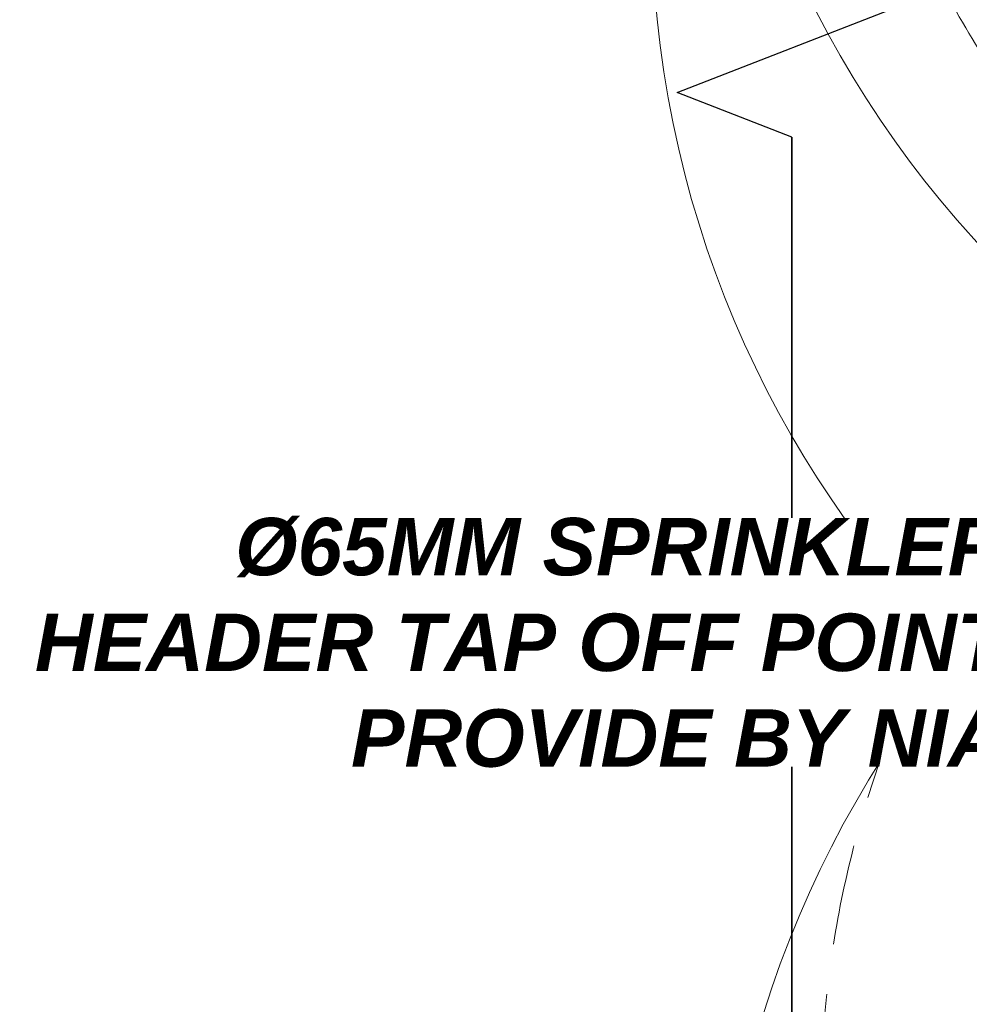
# Model space of a CAD drawing. Header units: millimetres. Extents: x -115221 to 194496, y -122556 to 375476.
# Tile 26 of 169: x 98349 to 100004, y -106040 to -104325. Entities that reach past the tile are written whole.
import ezdxf
from ezdxf import colors
from ezdxf.entities.mleader import LeaderData, LeaderLine
from ezdxf.math import Vec2, Vec3

# ---------------------------------------------------------------- set-up
doc = ezdxf.new("R2010")
doc.units = ezdxf.units.MM
doc.linetypes.add('DASHED2', pattern=[0.375, 0.25, -0.125])
for name, color, linetype, lineweight in [('FA-PENDANT SPRINKLER COVERAGR AREA', 6, 'Continuous', 0), ('FA-SPRINKLER TEXT', 7, 'Continuous', 0), ('FA-UPRIGHT 79 DEG', 104, 'Continuous', 0), ('FA-UPRIGHT 79 DEG COVERAGE AREA', 124, 'Continuous', 0), ('FA-UPRIGHT SPRINKLER', 1, 'Continuous', 0), ('FA-UPRIGHT SPRINKLER COVERAGE AREA', 1, 'Continuous', 0), ('PENDENT SPRINKLER', 6, 'Continuous', 0)]:
    doc.layers.add(name, color=color, linetype=linetype, lineweight=lineweight)
doc.layers.add('FUR R0', color=8, linetype='Continuous')
doc.layers.add('WWDS FURNITURE LAYOUT', color=8, linetype='Continuous')
doc.styles.get("Standard").update_dxf_attribs({"font": 'arial.ttf'})

# ---------------------------------------------------------------- blocks, each defined once
blk = doc.blocks.new('NIA_Break Line w Scale - 1-100-21829179-F_B-13 PLAN')
at = {"layer": 'FUR R0'}
for p, q in [((7073.1, 66.7), (6917.6, 466.7)), ((7073.1, 66.7), (6917.6, 466.7)), ((7150.8, 266.7), (7073.1, 66.7)), ((7150.8, 266.7), (7073.1, 66.7)), ((13290.8, 266.7), (7150.8, 266.7)), ((7150.8, 266.7), (13290.8, 266.7))]:
    blk.add_line(p, q, dxfattribs=at)
blk = doc.blocks.new('FUR R0')
at = {"layer": 'WWDS FURNITURE LAYOUT', "color": 8, "rotation": 270}
blk.add_blockref('NIA_Break Line w Scale - 1-100-21829179-F_B-13 PLAN', (-9760, 4417.3), dxfattribs=at)
blk = doc.blocks.new('US')
at = {"layer": 'FA-UPRIGHT SPRINKLER COVERAGE AREA', "color": 1, "linetype": 'DASHED2', "ltscale": 700}
blk.add_circle((0, 0), 1828.8, dxfattribs=at)
blk = doc.blocks.new('PENDENT SPRINKLER BELOW')
at = {"layer": 'FA-PENDANT SPRINKLER COVERAGR AREA', "color": 6, "ltscale": 22}
blk.add_circle((0, 0), 72, dxfattribs=at)
blk = doc.blocks.new('GS')
at = {"layer": 'FA-UPRIGHT 79 DEG COVERAGE AREA', "color": 94}
blk.add_circle((0.4, -1.5), 1828.8, dxfattribs=at)

msp = doc.modelspace()

# ---------------------------------------------------------------- block references
at = {"layer": 'FA-UPRIGHT 79 DEG'}
msp.add_blockref('GS', (101279.4, -104136), dxfattribs=at)
at = {"layer": 'FA-UPRIGHT SPRINKLER'}
for p in [(101573.3, -103410), (101573.3, -106225.6)]:
    msp.add_blockref('US', p, dxfattribs=at)
at = {"layer": 'PENDENT SPRINKLER', "color": 4, "xscale": 25.4, "yscale": 25.4, "zscale": 25.4}
for p in [(101365.7, -103477.5), (101392.7, -106598.1)]:
    msp.add_blockref('PENDENT SPRINKLER BELOW', p, dxfattribs=at)
at = {"layer": 'WWDS FURNITURE LAYOUT'}
msp.add_blockref('FUR R0', (109188.4, -101796.2), dxfattribs=at)

# ---------------------------------------------------------------- next in the draw order: leaders
at = {"layer": 'FA-SPRINKLER TEXT', "transparency": 33554687}
ml = msp.add_multileader_mtext('Standard', dxfattribs=at)
ml.set_content('{\\fArial|b1|i1|c0|p34;\\C1;%%C65MM SPRINKLER HEADER TAP OFF POINT PROVIDE BY NIA}', color=256)
ml.set_leader_properties(color=7)
ml.build(insert=Vec2(0, 0))
ml.multileader.update_dxf_attribs({"dogleg_length": 82.2, "arrow_head_size": 120})
ctx = ml.context
ctx.base_point, ctx.char_height, ctx.arrow_head_size, ctx.landing_gap_size, ctx.plane_origin = Vec3(98365.7, -105243.8, -1944462), 100, 120, 2.29, Vec3(103250.2, -104597.3, -1944462)
ctx.text_align_type = 2
notes = []
notes.append((ctx, [(0, (1, 1, 0), (100152.1, -105243.8, -1944462), (-1, 0), 82.2, [(1, [(100619.1, -105247.5, -1944462)], 0, [])])]))
ctx.mtext.insert, ctx.mtext.width, ctx.mtext.alignment, ctx.mtext.flow_direction = Vec3(100067.6, -105192.9, -1944462), 1718.219, 3, 5
ctx.mtext.has_bg_fill, ctx.mtext.bg_color, ctx.mtext.bg_scale_factor, ctx.mtext.bg_transparency, ctx.mtext.use_window_bg_color = 1, -1073741824, 1, 0, 1
for ctx, leaders in notes:
    for number, flags, end, landing, length, lines in leaders:
        leader = LeaderData()
        leader.index, (leader.has_last_leader_line, leader.has_dogleg_vector, leader.attachment_direction) = number, flags
        leader.last_leader_point, leader.dogleg_vector, leader.dogleg_length = Vec3(end), Vec3(landing), length
        for number, points, colour, breaks in lines:
            line = LeaderLine()
            line.index, line.vertices, line.color, line.breaks = number, Vec3.list(points), colors.encode_raw_color(colour), breaks
            leader.lines.append(line)
        ctx.leaders.append(leader)

doc.saveas('drawing.dxf')
